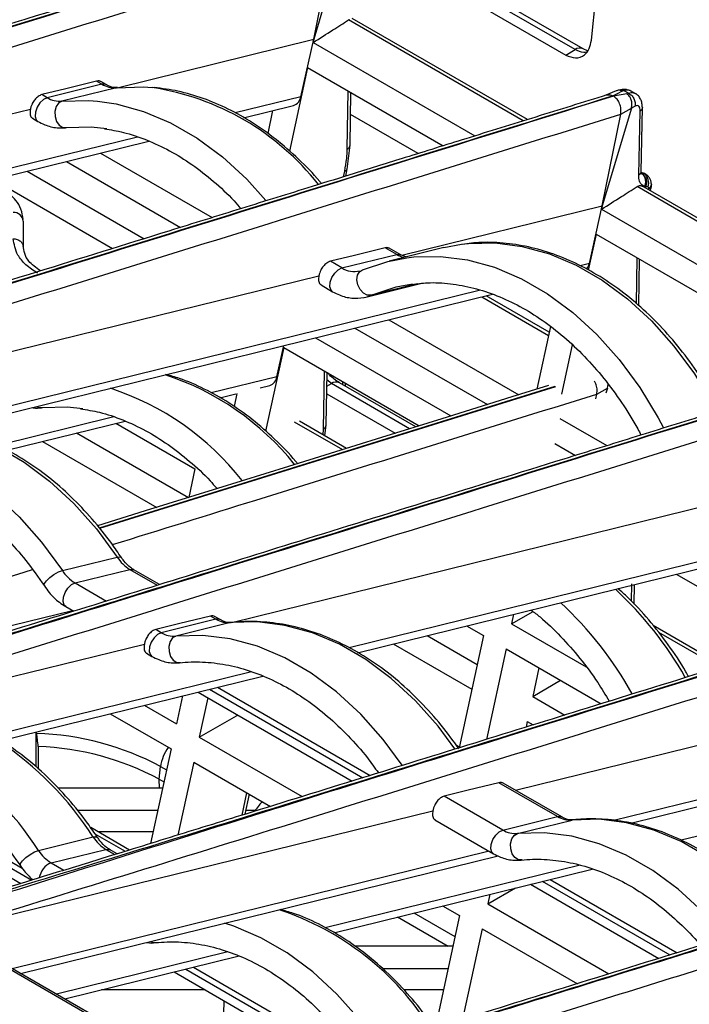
# Model space of a CAD drawing. Header units: millimetres. Extents: x 16 to 503, y 3 to 290.
# Tile 47 of 172: x 104 to 109, y 88 to 95. Entities that reach past the tile are written whole.
import ezdxf

# ---------------------------------------------------------------- set-up
doc = ezdxf.new("R2010")
doc.units = ezdxf.units.MM

msp = doc.modelspace()

# ---------------------------------------------------------------- linework, layer by layer
at = {"color": 7, "linetype": 'Continuous', "lineweight": 25}
for p, q in [((108.2417, 94.6543), (108.3657, 95.8723)), ((108.1246, 94.5867), (106.4929, 95.5288)), ((108.1823, 94.5925), (106.5506, 95.5345)), ((106.5171, 95.4379), (108.0581, 94.5483)), ((106.461, 95.3609), (106.2526, 94.6614)), ((106.2526, 94.6614), (106.3844, 95.3183)), ((107.7531, 94.0765), (106.5015, 94.799)), ((107.7826, 94.0857), (106.5267, 94.8107)), ((104.8427, 94.3143), (106.2526, 94.6614)), ((106.1598, 94.2492), (106.2526, 94.6614)), ((106.2526, 94.6614), (106.2474, 94.6377)), ((106.2474, 94.6377), (107.4061, 93.9687)), ((108.0581, 94.5483), (108.1246, 94.5867)), ((108.2144, 94.5788), (108.1823, 94.5925)), ((106.2086, 94.459), (106.0783, 93.8592)), ((106.2086, 94.459), (107.1797, 93.8984)), ((93.0875, 94.3465), (111.6899, 83.6076)), ((111.7192, 83.6045), (93.1169, 94.3434)), ((104.7348, 94.3392), (104.3426, 94.2427)), ((104.7348, 94.3392), (104.6966, 94.3613)), ((104.7641, 94.3362), (104.7258, 94.3583)), ((104.3426, 94.2427), (104.3044, 94.2648)), ((104.8398, 94.3145), (104.4476, 94.2179)), ((106.1598, 94.2492), (105.6889, 94.1333)), ((106.4924, 93.8751), (106.5, 94.2908)), ((106.5123, 93.9038), (106.5186, 94.28)), ((108.4197, 94.2914), (108.3456, 94.2597)), ((108.4961, 94.27), (108.3998, 94.2541)), ((108.45, 94.2998), (108.4306, 94.2949)), ((108.5075, 94.2747), (108.4758, 94.293)), ((108.5323, 94.2874), (108.5217, 94.291)), ((108.5607, 94.2709), (108.5275, 94.2901)), ((105.7496, 94.0991), (106.1078, 94.1873)), ((108.5541, 94.1832), (108.5277, 94.1673)), ((100.7644, 93.3104), (104.2218, 94.1615)), ((105.9579, 94.1504), (105.9222, 93.9858)), ((106.9997, 93.8425), (106.5159, 94.1218)), ((108.5278, 94.1672), (108.3195, 93.4682)), ((108.3195, 93.4682), (108.4514, 94.1251)), ((108.4514, 94.1251), (108.5277, 94.1673)), ((108.5804, 93.689), (108.5913, 94.1475)), ((108.5975, 93.7124), (108.6065, 94.1722)), ((104.2374, 94.0953), (104.2758, 94.0731)), ((104.9901, 93.9613), (101.6106, 93.1294)), ((101.6713, 93.0952), (105.0715, 93.9322)), ((106.4924, 93.7321), (106.5123, 93.9038)), ((104.7242, 93.8467), (105.5248, 93.3845)), ((104.48, 93.7866), (105.2983, 93.3142)), ((104.1987, 93.7173), (105.0374, 93.2332)), ((106.4653, 93.6766), (106.474, 93.7178)), ((106.4817, 93.6817), (106.4926, 93.7337)), ((108.5985, 93.703), (108.5923, 93.7044)), ((108.5979, 93.7012), (108.603, 93.7003)), ((108.5985, 93.703), (108.603, 93.7003)), ((108.6155, 93.7006), (108.5985, 93.703)), ((108.603, 93.7003), (108.6183, 93.699)), ((108.6183, 93.699), (108.6155, 93.7006)), ((108.6282, 93.696), (108.6155, 93.7006)), ((108.6183, 93.699), (108.6309, 93.6945)), ((103.9545, 93.6572), (104.8109, 93.1629)), ((108.6709, 93.6144), (108.671, 93.6216)), ((110.5815, 92.4437), (108.5684, 93.6058)), ((110.6111, 92.4528), (108.6031, 93.612)), ((108.6218, 93.6071), (108.6217, 93.6012)), ((108.6218, 93.6071), (108.6219, 93.6083)), ((108.646, 93.6042), (108.6307, 93.6056)), ((108.6516, 93.584), (108.6522, 93.5872)), ((108.6522, 93.5872), (108.6523, 93.5944)), ((106.8826, 93.1145), (108.3195, 93.4682)), ((108.2268, 93.056), (108.3195, 93.4682)), ((108.3195, 93.4682), (108.3143, 93.4444)), ((108.3143, 93.4444), (110.2346, 92.3359)), ((104.1709, 93.3593), (104.171, 93.1718)), ((108.2755, 93.2658), (108.2195, 93.0079)), ((108.2755, 93.2658), (110.0081, 92.2656)), ((107.1837, 93.1697), (107.3102, 93.1939)), ((106.4544, 93.0236), (106.8466, 93.1201)), ((106.8466, 93.1201), (106.7635, 93.1681)), ((107.1837, 93.1697), (106.7916, 93.0732)), ((106.8759, 93.1171), (106.7927, 93.1651)), ((106.4544, 93.0236), (106.3713, 93.0716)), ((106.8746, 93.1178), (106.8759, 93.1171)), ((106.9126, 93.103), (106.8759, 93.1171)), ((108.2268, 93.056), (108.1617, 93.04)), ((108.5635, 92.7677), (108.5693, 93.0962)), ((108.5815, 92.7517), (108.5869, 93.086)), ((102.8028, 92.1102), (106.2887, 92.9683)), ((106.6256, 92.8156), (107.0177, 92.9121)), ((106.9966, 92.9103), (106.6634, 92.8283)), ((107.4465, 92.8639), (103.5069, 91.8941)), ((106.3043, 92.9021), (106.3876, 92.854)), ((103.6293, 91.8752), (107.5323, 92.836)), ((107.4556, 92.8171), (107.9344, 92.5407)), ((107.9394, 92.5637), (107.4871, 92.8248)), ((106.7911, 92.6535), (107.7225, 92.1158)), ((106.5469, 92.5934), (107.496, 92.0455)), ((107.9482, 92.6041), (107.8508, 92.1557)), ((106.2656, 92.5241), (107.2351, 91.9645)), ((106.0376, 92.4547), (105.9073, 91.8549)), ((105.9888, 92.2449), (106.0391, 92.4684)), ((106.0376, 92.4547), (107.0087, 91.8941)), ((108.1035, 92.4737), (108.0267, 92.1202)), ((106.3214, 91.8708), (106.329, 92.2865)), ((106.3413, 91.8995), (106.3476, 92.2758)), ((105.9888, 92.2449), (105.5179, 92.129)), ((106.3788, 92.1961), (106.3467, 92.2221)), ((106.4604, 92.188), (106.4604, 92.2106)), ((107.9805, 92.1751), (104.7159, 91.1615)), ((107.9832, 92.1735), (104.7184, 91.1584)), ((105.8673, 92.1659), (105.9368, 92.183)), ((106.3459, 92.1771), (106.3788, 92.1961)), ((106.9392, 91.8725), (106.3788, 92.1961)), ((106.9831, 91.8862), (106.4365, 92.2018)), ((106.4802, 92.1765), (106.4802, 92.1992)), ((108.2804, 92.1208), (108.3567, 92.163)), ((108.3567, 92.163), (108.346, 92.1269)), ((108.3567, 92.163), (108.3607, 92.1914)), ((105.5785, 92.0948), (105.6948, 92.1235)), ((105.7018, 92.1257), (105.6813, 92.0312)), ((106.345, 92.1233), (106.8352, 91.8403)), ((108.2735, 92.0867), (108.2804, 92.1208)), ((104.819, 91.957), (103.989, 91.7526)), ((104.053, 91.7193), (104.9005, 91.9279)), ((106.1127, 91.922), (106.4575, 91.723)), ((106.4867, 91.732), (106.1502, 91.9263)), ((108.0152, 91.9469), (108.3532, 91.7517)), ((104.8345, 91.9117), (105.4007, 91.5848)), ((106.3188, 91.829), (106.3214, 91.8708)), ((106.3322, 91.8212), (106.3413, 91.8995)), ((104.309, 91.7823), (105.1273, 91.3099)), ((104.5532, 91.8424), (105.3538, 91.3802)), ((107.979, 91.7666), (108.1268, 91.6814)), ((105.4007, 91.5848), (105.3565, 91.3811)), ((105.5549, 91.4489), (105.5534, 91.4422)), ((105.6655, 90.4858), (109.1172, 91.3355)), ((109.8854, 91.1352), (106.506, 90.3033)), ((106.5666, 90.2692), (109.9668, 91.1062)), ((104.4512, 90.8576), (104.8433, 90.9541)), ((104.5423, 90.7691), (104.9345, 90.8657)), ((104.9345, 90.8657), (105.1316, 90.7518)), ((105.1473, 90.7567), (104.9638, 90.8626)), ((108.8499, 90.8312), (109.7062, 90.3368)), ((104.5423, 90.7691), (104.7678, 90.639)), ((108.5288, 90.6371), (108.5308, 90.7619)), ((108.5481, 90.6164), (108.5503, 90.7575)), ((104.4755, 90.5996), (104.5332, 90.5662)), ((102.6318, 90.1059), (104.5238, 90.5717)), ((105.5519, 90.5092), (105.5124, 90.532)), ((105.5812, 90.5062), (105.5416, 90.5291)), ((107.6696, 90.476), (107.8236, 90.5638)), ((107.6845, 90.5443), (107.6696, 90.476)), ((105.5519, 90.5092), (105.1597, 90.4127)), ((105.6568, 90.4845), (105.2647, 90.388)), ((107.347, 90.4612), (107.4677, 90.3916)), ((107.6696, 90.476), (108.2042, 90.1675)), ((109.1842, 90.1748), (108.6849, 90.4631)), ((105.1597, 90.4127), (105.1201, 90.4356)), ((107.0657, 90.392), (107.423, 90.1857)), ((107.4677, 90.3916), (107.2931, 89.5879)), ((108.7218, 90.4158), (109.155, 90.1657)), ((101.5529, 89.4734), (105.0389, 90.3315)), ((106.8215, 90.3319), (107.3841, 90.0071)), ((105.0531, 90.2661), (105.0929, 90.2431)), ((107.6308, 90.2974), (107.49, 89.649)), ((107.6308, 90.2974), (108.3121, 89.9041)), ((107.8657, 90.1618), (107.821, 89.956)), ((105.8071, 90.1313), (102.0258, 89.2005)), ((102.0854, 89.166), (105.8886, 90.1022)), ((107.6981, 89.2841), (111.1841, 90.1423)), ((105.5627, 90.022), (106.6566, 89.3905)), ((107.821, 89.956), (108.02, 90.0727)), ((112.3419, 90.0379), (108.4022, 89.0681)), ((105.3122, 89.9604), (105.2685, 89.7592)), ((105.423, 89.9876), (106.5269, 89.3503)), ((105.493, 89.9472), (105.4317, 89.665)), ((105.5064, 90.0082), (106.6043, 89.3743)), ((107.821, 89.956), (108.0511, 89.8231)), ((108.5247, 89.0491), (112.4277, 90.0099)), ((105.0373, 89.8927), (105.2685, 89.7592)), ((104.7931, 89.8326), (105.2297, 89.5805)), ((107.7822, 89.7773), (107.7734, 89.7369)), ((107.7822, 89.7773), (107.8246, 89.7528)), ((104.2604, 89.7014), (104.2604, 89.4522)), ((105.4317, 89.665), (106.1689, 89.2394)), ((104.2785, 89.5971), (104.2785, 89.4364)), ((107.2947, 89.5953), (107.2728, 89.6079)), ((105.2297, 89.5805), (105.0826, 88.9032)), ((105.1445, 89.3633), (105.1548, 89.4539)), ((105.1548, 89.4539), (105.1969, 89.4296)), ((105.3929, 89.4863), (105.2795, 88.964)), ((105.3929, 89.4863), (105.9422, 89.1692)), ((103.0089, 89.3934), (104.1631, 88.727)), ((102.8691, 89.359), (104.1543, 88.617)), ((102.9525, 89.3795), (104.2319, 88.6409)), ((105.1445, 89.3633), (105.1783, 89.3438)), ((105.1464, 89.2995), (105.1445, 89.3633)), ((107.9995, 89.0962), (107.5793, 89.3388)), ((108.0289, 89.0932), (107.6085, 89.3359)), ((105.1687, 89.2995), (104.4195, 89.2995)), ((105.7388, 89.1062), (105.7738, 89.2664)), ((105.7599, 89.1127), (105.791, 89.2565)), ((107.6074, 88.9997), (107.187, 89.2424)), ((103.6198, 88.2802), (107.1058, 89.1383)), ((105.1339, 89.1392), (104.5593, 89.1392)), ((105.8312, 89.1392), (105.7656, 89.1392)), ((109.7144, 89.1309), (108.8843, 88.9266)), ((107.12, 89.0729), (107.5406, 88.8301)), ((107.6074, 88.9997), (107.9995, 89.0962)), ((107.7124, 88.975), (108.1045, 89.0715)), ((104.9316, 88.8565), (104.6541, 89.0167)), ((104.6844, 88.9732), (104.9023, 88.8475)), ((105.1009, 88.9876), (104.7044, 88.9876)), ((104.2802, 88.8533), (104.6723, 88.9499)), ((107.5092, 88.8483), (104.0927, 88.0072)), ((104.3713, 88.7648), (104.7634, 88.8614)), ((104.7634, 88.8614), (104.8275, 88.8244)), ((104.8432, 88.8292), (104.7928, 88.8584)), ((104.1523, 87.9728), (107.5724, 88.8147)), ((104.3713, 88.7648), (104.4629, 88.7119)), ((108.1618, 88.7488), (106.335, 88.2991)), ((106.3956, 88.2649), (108.2474, 88.7207)), ((107.8059, 88.612), (108.7254, 88.0812)), ((107.8892, 88.6326), (108.8028, 88.1052)), ((107.9456, 88.6464), (108.8551, 88.1214)), ((107.4986, 88.4718), (107.6981, 88.5855)), ((107.5135, 88.5401), (107.4986, 88.4718)), ((107.4986, 88.4718), (108.3676, 87.9701)), ((106.9697, 88.4062), (107.2639, 88.2364)), ((107.1759, 88.457), (107.2966, 88.3873)), ((106.8524, 88.3773), (107.2165, 88.1672)), ((107.2966, 88.3873), (107.1221, 87.5836)), ((107.4598, 88.2931), (107.319, 87.6447)), ((107.4598, 88.2931), (108.1411, 87.8998)), ((105.6361, 88.127), (104.4086, 87.8249)), ((107.2488, 88.1672), (106.5463, 88.1672)), ((104.4682, 87.7904), (105.7175, 88.098)), ((105.252, 87.9834), (106.3559, 87.3461)), ((105.3353, 88.0039), (106.4333, 87.37)), ((105.3917, 88.0178), (106.4856, 87.3863)), ((107.214, 88.0068), (106.7452, 88.0068)), ((105.4739, 87.8552), (104.7315, 87.8552)), ((107.1811, 87.8552), (106.8969, 87.8552)), ((105.6077, 87.778), (105.5966, 87.1391))]:
    msp.add_line(p, q, dxfattribs=at)
at = {"color": 7, "linetype": 'Continuous', "lineweight": 25, "flags": 128}
for points in [[(104.6966, 94.3613), (104.4769, 94.3072), (104.3044, 94.2648)], [(104.7632, 94.3367), (104.7584, 94.3388), (104.7348, 94.3392)], [(104.8398, 94.3145), (105.0331, 94.3194), (105.0951, 94.3149)], [(108.462, 94.2897), (108.4257, 94.2706), (108.3972, 94.2556)], [(104.3426, 94.2427), (104.3162, 94.2299), (104.2909, 94.206), (104.2707, 94.1745), (104.2585, 94.1403), (104.2563, 94.1085), (104.2644, 94.084), (104.2758, 94.0731)], [(104.4476, 94.2179), (104.4238, 94.2046), (104.4062, 94.1789), (104.3973, 94.1447), (104.3985, 94.1073), (104.4097, 94.0724), (104.4291, 94.0452), (104.4539, 94.0299), (104.4801, 94.0289)], [(104.4476, 94.2179), (104.6409, 94.2229), (104.703, 94.2183)], [(104.703, 94.2183), (104.8369, 94.1985), (105.0331, 94.145), (105.227, 94.0631), (105.4163, 93.9538), (105.5987, 93.8185), (105.7718, 93.6588), (105.9094, 93.5061)], [(104.4801, 94.0289), (104.658, 94.0334), (104.7692, 94.0227)], [(108.599, 93.7065), (108.6054, 93.7051), (108.6155, 93.7006)], [(108.67, 93.6288), (108.671, 93.6231), (108.671, 93.6213)], [(107.3102, 93.1939), (107.3607, 93.1998), (107.5522, 93.2035), (107.7463, 93.1785), (107.9404, 93.125), (108.1324, 93.0436), (108.3198, 92.9354), (108.5004, 92.8017), (108.6719, 92.6441), (108.8324, 92.4645), (108.9798, 92.2651), (109.1124, 92.0483), (109.1395, 91.9983)], [(106.7635, 93.1681), (106.5439, 93.114), (106.3713, 93.0716)], [(106.8466, 93.1201), (106.8702, 93.1197), (106.8746, 93.1178)], [(106.6023, 93.0099), (106.7819, 93.0708), (106.9181, 93.0974)], [(106.9181, 93.0974), (106.9686, 93.1033), (107.1601, 93.107), (107.3541, 93.082), (107.5483, 93.0285), (107.7403, 92.9471), (107.9277, 92.8389), (108.1082, 92.7052), (108.2798, 92.5476), (108.4403, 92.368), (108.5877, 92.1686), (108.7202, 91.9518), (108.7588, 91.88)], [(106.3876, 92.854), (106.3762, 92.8649), (106.3681, 92.8894), (106.3703, 92.9212), (106.3825, 92.9554), (106.4027, 92.9869), (106.428, 93.0108), (106.4544, 93.0236)], [(106.6634, 92.8283), (106.6361, 92.829), (106.6082, 92.8435), (106.5842, 92.8695), (106.5675, 92.903), (106.5608, 92.939), (106.565, 92.9719), (106.5796, 92.9969), (106.6023, 93.0099)], [(106.6634, 92.8283), (106.8427, 92.8877), (106.9607, 92.9096)], [(106.6129, 92.8128), (106.6344, 92.8179), (106.6634, 92.8283)], [(107.9344, 92.1816), (107.6717, 92.1), (107.1707, 91.9445), (106.7368, 91.8097), (106.37, 91.6958), (106.0702, 91.6027), (105.5631, 91.4452), (105.0436, 91.2839), (104.7027, 91.1781)], [(104.2686, 92.0325), (104.2828, 92.0256), (104.3091, 92.0246)], [(104.3091, 92.0246), (104.4869, 92.0292), (104.5982, 92.0185)], [(103.4645, 91.8979), (103.5984, 91.8781), (103.7946, 91.8246), (103.9885, 91.7427), (104.1778, 91.6334), (104.3602, 91.4981), (104.5333, 91.3384), (104.695, 91.1563), (104.8433, 90.9541)], [(103.0724, 91.8014), (103.2063, 91.7816), (103.4024, 91.7281), (103.5964, 91.6462), (103.7857, 91.5369), (103.968, 91.4016), (104.1411, 91.2419), (104.3029, 91.0598), (104.4512, 90.8576)], [(104.8433, 90.9541), (104.8646, 90.956), (104.8742, 90.9507)], [(104.9345, 90.8657), (104.958, 90.8652), (104.9638, 90.8626)], [(104.3221, 90.7474), (104.3211, 90.7493), (104.3229, 90.7642), (104.3367, 90.7847), (104.3605, 90.8077), (104.3906, 90.8296), (104.4224, 90.8471), (104.4512, 90.8576)], [(104.4755, 90.5996), (104.4641, 90.6104), (104.456, 90.6349), (104.4582, 90.6667), (104.4704, 90.701), (104.4906, 90.7325), (104.5159, 90.7564), (104.5423, 90.7691)], [(105.5124, 90.532), (105.2927, 90.478), (105.1201, 90.4356)], [(105.5802, 90.5067), (105.5754, 90.5088), (105.5519, 90.5092)], [(107.2637, 89.5813), (107.1427, 89.7433), (106.981, 89.9254), (106.8079, 90.0851), (106.6255, 90.2204), (106.4362, 90.3297), (106.2423, 90.4116), (106.0461, 90.4651), (105.8501, 90.4895), (105.6568, 90.4845)], [(105.1597, 90.4127), (105.1333, 90.4), (105.108, 90.3761), (105.0878, 90.3446), (105.0756, 90.3103), (105.0734, 90.2785), (105.0815, 90.254), (105.0929, 90.2431)], [(105.2647, 90.388), (105.2409, 90.3746), (105.2232, 90.3489), (105.2143, 90.3148), (105.2156, 90.2774), (105.2268, 90.2424), (105.2462, 90.2152), (105.2709, 90.1999), (105.2972, 90.1989)], [(106.8865, 89.463), (106.7505, 89.6468), (106.5888, 89.8289), (106.4157, 89.9886), (106.2334, 90.1239), (106.0441, 90.2332), (105.8501, 90.3151), (105.654, 90.3686), (105.458, 90.393), (105.2647, 90.388)], [(105.4317, 89.665), (105.6987, 89.8172), (105.7085, 89.8228)], [(107.5793, 89.3388), (107.3596, 89.2848), (107.187, 89.2424)], [(107.9995, 89.0962), (108.0231, 89.0958), (108.0279, 89.0937)], [(109.7387, 88.1281), (109.5904, 88.3303), (109.4286, 88.5124), (109.2555, 88.6721), (109.0732, 88.8074), (108.8839, 88.9167), (108.6899, 88.9986), (108.4938, 89.0521), (108.2978, 89.0765), (108.1045, 89.0715)], [(107.5406, 88.8301), (107.5292, 88.841), (107.5211, 88.8655), (107.5233, 88.8973), (107.5354, 88.9316), (107.5557, 88.963), (107.5809, 88.987), (107.6074, 88.9997)], [(107.7449, 88.7859), (107.7186, 88.7869), (107.6939, 88.8022), (107.6744, 88.8294), (107.6633, 88.8643), (107.662, 88.9017), (107.6709, 88.9359), (107.6886, 88.9616), (107.7124, 88.975)], [(109.3465, 88.0316), (109.1982, 88.2338), (109.0365, 88.4158), (108.8634, 88.5755), (108.6811, 88.7109), (108.4917, 88.8202), (108.2978, 88.9021), (108.1016, 88.9555), (107.9057, 88.9799), (107.7124, 88.975)], [(104.6723, 88.9499), (104.6936, 88.9517), (104.7032, 88.9464)], [(104.1511, 88.7431), (104.1501, 88.745), (104.1519, 88.7599), (104.1657, 88.7804), (104.1895, 88.8034), (104.2196, 88.8253), (104.2514, 88.8428), (104.2802, 88.8533)], [(104.7634, 88.8614), (104.787, 88.861), (104.7928, 88.8584)], [(106.7155, 87.4587), (106.5795, 87.6425), (106.4178, 87.8246), (106.2447, 87.9843), (106.0624, 88.1196), (105.873, 88.2289), (105.6791, 88.3108), (105.6124, 88.3322)], [(105.0856, 88.2026), (105.0999, 88.1957), (105.1262, 88.1946)]]:
    msp.add_lwpolyline(points, dxfattribs=at)
at = {"color": 7, "linetype": 'Continuous', "lineweight": 25}
for centre, radius, start, end in [((108.1582, 94.5408), 0.0569, 63.90144, 126.17375), ((104.8253, 94.4883), 0.1744, 238.73402, 274.75147), ((104.8131, 92.4617), 1.8745, 38.24401, 81.34682), ((106.0833, 94.2607), 0.0773, 288.44888, 351.47169), ((104.4332, 94.3918), 0.1744, 238.73402, 274.75147), ((106.4764, 93.9074), 0.036, 296.30209, 354.2602), ((108.5744, 93.6347), 0.0779, 336.9403, 55.62955), ((108.637, 93.6251), 0.0342, 296.48368, 353.71015), ((104.104, 93.3537), 0.0672, 4.82578, 93.66853), ((106.9445, 93.2873), 0.1938, 239.64895, 256.00276), ((108.1347, 93.0745), 0.0939, 320.09471, 348.61382), ((106.5427, 93.1648), 0.1666, 237.99043, 283.34214), ((104.577, 90.3856), 1.9701, 38.71473, 71.94984), ((105.9123, 92.2564), 0.0773, 288.44888, 351.47169), ((106.4126, 92.149), 0.0579, 65.62161, 125.68885), ((104.1817, 90.2823), 1.9775, 38.07607, 71.92249), ((106.3054, 91.9031), 0.036, 296.30209, 354.2602), ((105.0795, 91.1063), 0.281, 212.78253, 238.91042), ((104.6874, 91.0097), 0.281, 212.78253, 238.91042), ((106.6071, 88.7793), 2.6544, 29.64957, 47.10462), ((106.2101, 88.6781), 2.6611, 29.16069, 47.09489), ((105.6424, 90.6583), 0.1744, 238.73402, 274.75147), ((105.2502, 90.5618), 0.1744, 238.73402, 274.75147), ((104.2122, 87.7031), 1.9884, 61.70471, 88.40355), ((102.6803, 87.6634), 2.3713, 32.85374, 56.30364), ((104.2137, 87.6364), 1.9618, 61.67676, 88.10709), ((102.2882, 87.5669), 2.3713, 32.85374, 56.30364), ((105.4586, 89.4117), 0.3068, 144.06047, 172.08947), ((108.0901, 89.2453), 0.1744, 238.73402, 274.75147), ((107.6979, 89.1488), 0.1744, 238.73402, 274.75147), ((104.9085, 89.102), 0.281, 212.78253, 238.91042), ((104.5164, 89.0054), 0.281, 212.78253, 238.91042), ((104.4218, 88.6374), 0.1371, 111.62673, 171.61174), ((105.3611, 86.4858), 2.0468, 32.21791, 71.67681)]:
    msp.add_arc(centre, radius, start, end, dxfattribs=at)
for points, knots in [([(106.2841, 95.4554), (106.1146, 95.4028), (105.7782, 95.2983), (105.2972, 95.1489), (104.8633, 95.0141), (104.4964, 94.9002), (104.1052, 94.7787), (103.6631, 94.6414), (103.0046, 94.437), (102.1986, 94.1868), (101.2971, 93.907), (100.4404, 93.6411), (99.6249, 93.3882), (98.9871, 93.1906), (98.5312, 93.0494), (98.2626, 92.9664), (97.9855, 92.8807), (97.6748, 92.7848), (97.3054, 92.671), (96.8931, 92.5442), (96.6031, 92.4565), (96.4603, 92.4133)], [0, 0, 0, 0, 0.051801, 0.102853, 0.147069, 0.184452, 0.215, 0.266675, 0.319612, 0.416281, 0.513066, 0.595161, 0.678113, 0.762254, 0.790013, 0.817346, 0.844257, 0.874614, 0.912093, 0.956699, 1, 1, 1, 1]), ([(106.3303, 95.4488), (104.4936, 94.8787), (101.9354, 94.0846), (98.6566, 93.0659), (97.2073, 92.6216), (96.4826, 92.3994)], [0, 0, 0, 0, 0.56, 0.780001, 1, 1, 1, 1]), ([(106.3329, 95.4473), (104.4974, 94.8765), (101.9407, 94.0815), (98.662, 93.0628), (97.226, 92.6108), (96.508, 92.3847)], [0, 0, 0, 0, 0.56, 0.780001, 1, 1, 1, 1]), ([(96.6551, 92.3009), (97.4549, 92.5476), (99.0657, 93.0445), (101.4985, 93.8009), (103.941, 94.5592), (105.57, 95.0653), (106.3844, 95.3183)], [0, 0, 0, 0, 0.2474328, 0.498286, 0.7491426, 1, 1, 1, 1]), ([(106.2474, 94.6377), (106.2949, 94.6677), (106.3797, 94.7215), (106.4643, 94.7753), (106.5015, 94.799)], [0, 0, 0, 0, 0.56, 1, 1, 1, 1]), ([(106.5015, 94.799), (106.503, 94.7999), (106.5057, 94.8016), (106.5084, 94.8028), (106.5096, 94.8034)], [0, 0, 0, 0, 0.559919, 1, 1, 1, 1]), ([(108.0581, 94.5483), (108.0816, 94.5385), (108.1306, 94.5181), (108.1908, 94.5407), (108.2294, 94.5896), (108.2377, 94.6333), (108.2417, 94.6543)], [0, 0, 0, 0, 0.26931, 0.56119, 0.788964, 1, 1, 1, 1]), ([(108.2062, 94.5679), (108.1998, 94.5671), (108.1737, 94.564), (108.1457, 94.577), (108.1246, 94.5867)], [0, 0, 0, 0, 0.245228, 1, 1, 1, 1]), ([(104.7259, 94.3577), (104.7239, 94.359), (104.7157, 94.3639), (104.7048, 94.3624), (104.6966, 94.3613)], [0, 0, 0, 0, 0.247054, 1, 1, 1, 1]), ([(104.8462, 94.3156), (104.8398, 94.3153), (104.8205, 94.3144), (104.7924, 94.3211), (104.7702, 94.333), (104.7641, 94.3362)], [0, 0, 0, 0, 0.261089, 0.799326, 1, 1, 1, 1]), ([(108.351, 94.2622), (108.1816, 94.2096), (107.8451, 94.1051), (107.3641, 93.9557), (106.9302, 93.8209), (106.5634, 93.707), (106.1721, 93.5855), (105.73, 93.4482), (105.0716, 93.2438), (104.2655, 92.9935), (103.364, 92.7137), (102.5073, 92.4479), (101.6919, 92.195), (101.054, 91.9974), (100.5981, 91.8562), (100.3295, 91.7731), (100.0525, 91.6875), (99.7418, 91.5916), (99.3724, 91.4778), (98.96, 91.351), (98.67, 91.2633), (98.5272, 91.2201)], [0, 0, 0, 0, 0.0518005, 0.1028528, 0.147069, 0.1844514, 0.2149998, 0.2666751, 0.3196123, 0.4162813, 0.5130661, 0.5951605, 0.6781128, 0.7622537, 0.7900131, 0.8173459, 0.8442567, 0.8746144, 0.9120929, 0.9566986, 1, 1, 1, 1]), ([(108.3972, 94.2556), (106.5605, 93.6855), (104.0023, 92.8914), (100.7235, 91.8727), (99.2742, 91.4284), (98.5495, 91.2062)], [0, 0, 0, 0, 0.56, 0.780001, 1, 1, 1, 1]), ([(108.3998, 94.2541), (106.5643, 93.6833), (104.0077, 92.8883), (100.7289, 91.8696), (99.293, 91.4175), (98.575, 91.1915)], [0, 0, 0, 0, 0.56, 0.780001, 1, 1, 1, 1]), ([(104.3044, 94.2648), (104.2958, 94.2615), (104.2827, 94.2566), (104.2654, 94.2419), (104.2503, 94.2254), (104.2372, 94.2051), (104.2269, 94.1821), (104.2236, 94.1687), (104.2218, 94.1615)], [0, 0, 0, 0, 0.242836, 0.369619, 0.499608, 0.709704, 0.844932, 1, 1, 1, 1]), ([(106.3074, 93.6275), (106.3032, 93.6328), (106.2523, 93.6971), (106.1442, 93.8045), (105.9841, 93.9464), (105.815, 94.0663), (105.6402, 94.1651), (105.4611, 94.2404), (105.2838, 94.2931), (105.1668, 94.3081), (105.1105, 94.3153)], [0, 0, 0, 0, 0.0128448, 0.1557015, 0.2985555, 0.4413422, 0.5839687, 0.7263158, 0.8682531, 1, 1, 1, 1]), ([(108.3515, 94.2602), (108.3573, 94.2621), (108.372, 94.2669), (108.3877, 94.2599), (108.3972, 94.2556)], [0, 0, 0, 0, 0.3949303, 1, 1, 1, 1]), ([(108.4514, 94.1251), (108.4527, 94.1374), (108.4553, 94.162), (108.445, 94.2004), (108.4263, 94.234), (108.4086, 94.2474), (108.3998, 94.2541)], [0, 0, 0, 0, 0.250271, 0.499798, 0.750141, 1, 1, 1, 1]), ([(108.462, 94.2897), (108.4583, 94.2915), (108.451, 94.2951), (108.4394, 94.2965), (108.4288, 94.2954), (108.4225, 94.2925), (108.4197, 94.2912)], [0, 0, 0, 0, 0.266632, 0.532775, 0.797618, 1, 1, 1, 1]), ([(108.514, 94.2937), (108.5072, 94.2965), (108.4942, 94.302), (108.4718, 94.3029), (108.4572, 94.3008), (108.45, 94.2998)], [0, 0, 0, 0, 0.351306, 0.677135, 1, 1, 1, 1]), ([(108.45, 94.2998), (108.4529, 94.3001), (108.4614, 94.3011), (108.4701, 94.2962), (108.4758, 94.293)], [0, 0, 0, 0, 0.347413, 1, 1, 1, 1]), ([(108.4758, 94.293), (108.4732, 94.2924), (108.4685, 94.2914), (108.464, 94.2902), (108.462, 94.2897)], [0, 0, 0, 0, 0.552395, 1, 1, 1, 1]), ([(108.5314, 94.286), (108.5267, 94.289), (108.5115, 94.2986), (108.4903, 94.2952), (108.4758, 94.293)], [0, 0, 0, 0, 0.315065, 1, 1, 1, 1]), ([(108.4961, 94.27), (108.4983, 94.2709), (108.5023, 94.2723), (108.5059, 94.274), (108.5075, 94.2747)], [0, 0, 0, 0, 0.567465, 1, 1, 1, 1]), ([(108.5277, 94.1672), (108.5297, 94.1771), (108.5337, 94.1966), (108.5289, 94.2274), (108.5181, 94.2491), (108.5064, 94.263), (108.4995, 94.2677), (108.4961, 94.27)], [0, 0, 0, 0, 0.254003, 0.499994, 0.750626, 0.876443, 1, 1, 1, 1]), ([(108.5075, 94.2747), (108.52, 94.2781), (108.5385, 94.2831), (108.5516, 94.2747), (108.5558, 94.2719)], [0, 0, 0, 0, 0.674929, 1, 1, 1, 1]), ([(108.5075, 94.2747), (108.5146, 94.2704), (108.5255, 94.2638), (108.5376, 94.2495), (108.5453, 94.2369), (108.551, 94.2231), (108.5556, 94.2047), (108.5547, 94.1916), (108.5541, 94.1832)], [0, 0, 0, 0, 0.2396168, 0.3684634, 0.5, 0.6315366, 0.7603832, 1, 1, 1, 1]), ([(108.6065, 94.1722), (108.6061, 94.1823), (108.6052, 94.2032), (108.5951, 94.232), (108.579, 94.2574), (108.5637, 94.2682), (108.5559, 94.2737)], [0, 0, 0, 0, 0.23318, 0.480771, 0.737215, 1, 1, 1, 1]), ([(108.5913, 94.1475), (108.591, 94.1547), (108.5903, 94.169), (108.5821, 94.1824), (108.5699, 94.1884), (108.5594, 94.1849), (108.5541, 94.1832)], [0, 0, 0, 0, 0.250383, 0.49985, 0.74936, 1, 1, 1, 1]), ([(98.722, 91.1077), (99.5219, 91.3544), (101.1326, 91.8513), (103.5655, 92.6077), (106.0079, 93.366), (107.6369, 93.8721), (108.4514, 94.1251)], [0, 0, 0, 0, 0.247433, 0.498286, 0.749143, 1, 1, 1, 1]), ([(104.2218, 94.1615), (104.2203, 94.1497), (104.2172, 94.1253), (104.2257, 94.1024), (104.2364, 94.0973), (104.2393, 94.0959)], [0, 0, 0, 0, 0.3990913, 0.8305267, 1, 1, 1, 1]), ([(108.6063, 94.1722), (108.6064, 94.172), (108.6079, 94.1674), (108.603, 94.1583), (108.5951, 94.1511), (108.5913, 94.1475)], [0, 0, 0, 0, 0.017991, 0.525023, 1, 1, 1, 1]), ([(104.2758, 94.0731), (104.292, 94.0647), (104.336, 94.0418), (104.4037, 94.0249), (104.4537, 94.0269), (104.4737, 94.0278)], [0, 0, 0, 0, 0.258031, 0.703748, 1, 1, 1, 1]), ([(104.752, 94.0201), (104.7974, 94.0128), (104.8983, 93.9967), (105.0551, 93.9435), (105.2197, 93.8665), (105.3804, 93.7672), (105.5348, 93.6461), (105.652, 93.5392), (105.714, 93.4671), (105.7302, 93.4483)], [0, 0, 0, 0, 0.13387, 0.296886, 0.459143, 0.620796, 0.782031, 0.943012, 1, 1, 1, 1]), ([(106.474, 93.7178), (106.4796, 93.7481), (106.4895, 93.8023), (106.4915, 93.8529), (106.4924, 93.8751)], [0, 0, 0, 0, 0.559745, 1, 1, 1, 1]), ([(106.474, 93.7178), (106.4796, 93.7199), (106.4894, 93.7234), (106.4906, 93.7297), (106.4911, 93.7324)], [0, 0, 0, 0, 0.5770306, 1, 1, 1, 1]), ([(108.5969, 93.7152), (108.5964, 93.7106), (108.5953, 93.7009), (108.5855, 93.6931), (108.5804, 93.689)], [0, 0, 0, 0, 0.4796152, 1, 1, 1, 1]), ([(108.6219, 93.6083), (108.6136, 93.6123), (108.5986, 93.6195), (108.5832, 93.647), (108.5815, 93.6735), (108.5804, 93.689)], [0, 0, 0, 0, 0.337153, 0.611919, 1, 1, 1, 1]), ([(108.6284, 93.6963), (108.6236, 93.6988), (108.614, 93.7037), (108.6032, 93.7057), (108.5978, 93.7066)], [0, 0, 0, 0, 0.495715, 1, 1, 1, 1]), ([(108.5979, 93.7012), (108.6041, 93.6966), (108.6169, 93.6871), (108.6278, 93.6627), (108.6305, 93.6346), (108.6246, 93.6169), (108.6218, 93.6083)], [0, 0, 0, 0, 0.240394, 0.499583, 0.759001, 1, 1, 1, 1]), ([(108.671, 93.6216), (108.6707, 93.6278), (108.6701, 93.641), (108.6632, 93.6611), (108.6507, 93.6808), (108.6377, 93.69), (108.631, 93.6948)], [0, 0, 0, 0, 0.208876, 0.448636, 0.715145, 1, 1, 1, 1]), ([(108.5684, 93.6058), (108.5729, 93.6082), (108.5812, 93.6127), (108.5941, 93.615), (108.6011, 93.6121), (108.6052, 93.6105)], [0, 0, 0, 0, 0.325954, 0.607062, 1, 1, 1, 1]), ([(108.6701, 93.6143), (108.6703, 93.6135), (108.6721, 93.608), (108.666, 93.598), (108.6566, 93.5907), (108.6522, 93.5872)], [0, 0, 0, 0, 0.081773, 0.557569, 1, 1, 1, 1]), ([(108.6627, 93.5776), (108.6633, 93.5788), (108.6663, 93.5853), (108.6696, 93.5981), (108.6705, 93.6089), (108.6709, 93.6144)], [0, 0, 0, 0, 0.105444, 0.544818, 1, 1, 1, 1]), ([(104.1698, 93.3706), (104.1664, 93.3955), (104.1598, 93.4427), (104.114, 93.5229), (104.0548, 93.5688), (104.0181, 93.5972)], [0, 0, 0, 0, 0.29851, 0.56487, 1, 1, 1, 1]), ([(108.3143, 93.4444), (108.3618, 93.4745), (108.4466, 93.5283), (108.5312, 93.5821), (108.5684, 93.6058)], [0, 0, 0, 0, 0.56, 1, 1, 1, 1]), ([(108.6307, 93.6056), (108.629, 93.6057), (108.626, 93.6061), (108.6231, 93.6068), (108.6218, 93.6071)], [0, 0, 0, 0, 0.55929, 1, 1, 1, 1]), ([(108.6523, 93.5944), (108.6522, 93.5959), (108.652, 93.5989), (108.6501, 93.6028), (108.6476, 93.6036), (108.646, 93.6042)], [0, 0, 0, 0, 0.276428, 0.562523, 1, 1, 1, 1]), ([(104.2736, 92.9859), (104.244, 93.0056), (104.1849, 93.045), (104.1164, 93.1291), (104.1061, 93.1938), (104.0997, 93.2333)], [0, 0, 0, 0, 0.281488, 0.561707, 1, 1, 1, 1]), ([(109.1634, 92.0033), (109.1395, 92.0483), (109.0785, 92.1628), (108.9649, 92.3323), (108.8259, 92.511), (108.6753, 92.6724), (108.5154, 92.8152), (108.3474, 92.9379), (108.1731, 93.0391), (107.9944, 93.1176), (107.8132, 93.1728), (107.6316, 93.2031), (107.4647, 93.2114), (107.3607, 93.1984), (107.3155, 93.1927)], [0, 0, 0, 0, 0.056958, 0.144841, 0.232758, 0.320703, 0.408649, 0.49656, 0.58438, 0.672037, 0.75945, 0.84655, 0.933299, 1, 1, 1, 1]), ([(104.2951, 93.0027), (104.2629, 93.0256), (104.1857, 93.0805), (104.1757, 93.1454), (104.1699, 93.1831)], [0, 0, 0, 0, 0.417193, 1, 1, 1, 1]), ([(106.7928, 93.1645), (106.7908, 93.1657), (106.7826, 93.1706), (106.7717, 93.1692), (106.7635, 93.1681)], [0, 0, 0, 0, 0.247054, 1, 1, 1, 1]), ([(106.3713, 93.0716), (106.3626, 93.0682), (106.3452, 93.0615), (106.3205, 93.0373), (106.304, 93.0117), (106.2937, 92.9884), (106.2905, 92.9754), (106.2887, 92.9683)], [0, 0, 0, 0, 0.245007, 0.494341, 0.716899, 0.84643, 1, 1, 1, 1]), ([(106.2887, 92.9683), (106.2872, 92.9565), (106.2841, 92.9321), (106.2927, 92.9092), (106.3033, 92.9041), (106.3063, 92.9027)], [0, 0, 0, 0, 0.399091, 0.830527, 1, 1, 1, 1]), ([(106.9561, 92.906), (106.9925, 92.9108), (107.0827, 92.9226), (107.231, 92.9139), (107.3982, 92.8837), (107.5651, 92.8292), (107.7298, 92.752), (107.8905, 92.6529), (108.0454, 92.5331), (108.193, 92.3935), (108.3318, 92.2362), (108.4591, 92.0615), (108.5474, 91.9239), (108.5889, 91.842), (108.5965, 91.8272)], [0, 0, 0, 0, 0.063091, 0.15617, 0.248892, 0.341163, 0.433002, 0.524498, 0.615757, 0.70687, 0.797908, 0.888915, 0.979913, 1, 1, 1, 1]), ([(106.3876, 92.854), (106.4037, 92.8456), (106.4478, 92.8228), (106.5239, 92.8033), (106.5821, 92.8096), (106.6104, 92.8127)], [0, 0, 0, 0, 0.229537, 0.626034, 1, 1, 1, 1]), ([(111.1794, 92.6294), (111.01, 92.5767), (110.6736, 92.4723), (110.1925, 92.3229), (109.7586, 92.1881), (109.3918, 92.0742), (109.0006, 91.9527), (108.5584, 91.8154), (107.9, 91.611), (107.094, 91.3607), (106.1925, 91.0809), (105.3358, 90.8151), (104.5203, 90.5622), (103.8824, 90.3645), (103.4265, 90.2234), (103.158, 90.1403), (102.8809, 90.0547), (102.5702, 89.9588), (102.2008, 89.845), (101.7884, 89.7182), (101.4984, 89.6305), (101.3556, 89.5873)], [0, 0, 0, 0, 0.0518005, 0.1028528, 0.147069, 0.1844514, 0.2149998, 0.2666751, 0.3196123, 0.4162813, 0.5130661, 0.5951605, 0.6781128, 0.7622537, 0.7900131, 0.8173459, 0.8442567, 0.8746144, 0.9120929, 0.9566986, 1, 1, 1, 1]), ([(111.2256, 92.6228), (109.389, 92.0527), (106.8307, 91.2586), (103.552, 90.2399), (102.1026, 89.7955), (101.378, 89.5734)], [0, 0, 0, 0, 0.56, 0.780001, 1, 1, 1, 1]), ([(111.2283, 92.6213), (109.3927, 92.0505), (106.8361, 91.2555), (103.5573, 90.2368), (102.1214, 89.7847), (101.4034, 89.5587)], [0, 0, 0, 0, 0.56, 0.780001, 1, 1, 1, 1]), ([(101.5504, 89.4749), (102.3503, 89.7216), (103.9611, 90.2185), (106.3939, 90.9748), (108.8364, 91.7332), (110.4653, 92.2393), (111.2798, 92.4923)], [0, 0, 0, 0, 0.247433, 0.498286, 0.749143, 1, 1, 1, 1]), ([(106.1364, 91.6232), (106.1322, 91.6285), (106.0812, 91.6928), (105.9731, 91.8002), (105.813, 91.9421), (105.644, 92.0622), (105.4691, 92.16), (105.3183, 92.2268), (105.2257, 92.2517), (105.1937, 92.2603)], [0, 0, 0, 0, 0.016028, 0.194287, 0.372542, 0.550713, 0.728685, 0.906308, 1, 1, 1, 1]), ([(106.4365, 92.2018), (106.4112, 92.2174), (106.3827, 92.2349), (106.3607, 92.2661), (106.3582, 92.2696)], [0, 0, 0, 0, 0.888222, 1, 1, 1, 1]), ([(108.2804, 92.1208), (108.2816, 92.133), (108.2841, 92.1574), (108.2763, 92.1912), (108.266, 92.2073), (108.2623, 92.213)], [0, 0, 0, 0, 0.3924284, 0.7836892, 1, 1, 1, 1]), ([(104.8099, 91.0428), (105.1522, 91.1492), (106.3089, 91.5084), (107.4659, 91.8678), (108.2804, 92.1208)], [0, 0, 0, 0, 0.296017, 1, 1, 1, 1]), ([(104.237, 92.0248), (104.2389, 92.0243), (104.2605, 92.0187), (104.2826, 92.0212), (104.3027, 92.0235)], [0, 0, 0, 0, 0.088298, 1, 1, 1, 1]), ([(104.5809, 92.0158), (104.6264, 92.0085), (104.7273, 91.9924), (104.8841, 91.9392), (105.0486, 91.8622), (105.2094, 91.7629), (105.3637, 91.6418), (105.4795, 91.5364), (105.5401, 91.4661), (105.5549, 91.4489)], [0, 0, 0, 0, 0.134542, 0.298376, 0.461446, 0.62391, 0.785955, 0.947743, 1, 1, 1, 1]), ([(104.8742, 90.9507), (104.8512, 90.9842), (104.7849, 91.0808), (104.6658, 91.2292), (104.5143, 91.3887), (104.3532, 91.5292), (104.1844, 91.6494), (104.0096, 91.7481), (103.8305, 91.8235), (103.6532, 91.8762), (103.5362, 91.8911), (103.4799, 91.8983)], [0, 0, 0, 0, 0.062743, 0.18116, 0.299659, 0.418155, 0.536596, 0.654904, 0.77298, 0.890717, 1, 1, 1, 1]), ([(103.1213, 91.6031), (103.1668, 91.5959), (103.2677, 91.5798), (103.4245, 91.5265), (103.5891, 91.4496), (103.7497, 91.35), (103.9046, 91.23), (104.0519, 91.09), (104.1932, 90.9307), (104.2785, 90.8094), (104.3221, 90.7475)], [0, 0, 0, 0, 0.105243, 0.233398, 0.360957, 0.488041, 0.614797, 0.741353, 0.867804, 1, 1, 1, 1]), ([(113.2464, 91.4362), (113.0769, 91.3835), (112.7405, 91.279), (112.2594, 91.1296), (111.8256, 90.9949), (111.4587, 90.881), (111.0675, 90.7595), (110.6254, 90.6222), (109.9669, 90.4178), (109.1609, 90.1675), (108.2594, 89.8877), (107.4027, 89.6219), (106.5872, 89.369), (105.9493, 89.1713), (105.4934, 89.0302), (105.2249, 88.9471), (104.9478, 88.8615), (104.6371, 88.7656), (104.2677, 88.6518), (103.8553, 88.525), (103.5654, 88.4373), (103.4225, 88.3941)], [0, 0, 0, 0, 0.051801, 0.102853, 0.147069, 0.184452, 0.215, 0.266675, 0.319612, 0.416281, 0.513066, 0.595161, 0.678113, 0.762254, 0.790013, 0.817346, 0.844257, 0.874614, 0.912093, 0.956699, 1, 1, 1, 1]), ([(113.2926, 91.4296), (111.4559, 90.8595), (108.8976, 90.0654), (105.6189, 89.0467), (104.1696, 88.6023), (103.4449, 88.3802)], [0, 0, 0, 0, 0.56, 0.780001, 1, 1, 1, 1]), ([(113.2952, 91.4281), (111.4597, 90.8573), (108.903, 90.0623), (105.6243, 89.0436), (104.1883, 88.5915), (103.4703, 88.3655)], [0, 0, 0, 0, 0.56, 0.780001, 1, 1, 1, 1]), ([(103.6174, 88.2816), (104.4172, 88.5284), (106.028, 89.0252), (108.4608, 89.7816), (110.9033, 90.54), (112.5322, 91.0461), (113.3467, 91.2991)], [0, 0, 0, 0, 0.247433, 0.498286, 0.749143, 1, 1, 1, 1]), ([(104.9638, 90.8626), (104.9557, 90.8678), (104.931, 90.8835), (104.8997, 90.9144), (104.8797, 90.9429), (104.8742, 90.9507)], [0, 0, 0, 0, 0.259681, 0.797571, 1, 1, 1, 1]), ([(100.9241, 89.8364), (100.9336, 89.8393), (101.7545, 90.0929), (102.8608, 90.4376), (103.9556, 90.7775), (104.2363, 90.8647)], [0, 0, 0, 0, 0.008552, 0.745836, 1, 1, 1, 1]), ([(104.3221, 90.7475), (104.3332, 90.7318), (104.3649, 90.6876), (104.4169, 90.6369), (104.46, 90.6094), (104.4755, 90.5996)], [0, 0, 0, 0, 0.25875, 0.732816, 1, 1, 1, 1]), ([(108.9379, 90.0983), (108.9316, 90.1098), (108.8879, 90.1903), (108.7935, 90.3278), (108.6547, 90.5062), (108.5331, 90.6402), (108.4557, 90.7076), (108.4319, 90.7283)], [0, 0, 0, 0, 0.046124, 0.323, 0.599982, 0.877049, 1, 1, 1, 1]), ([(105.5419, 90.5284), (105.5399, 90.5296), (105.5316, 90.5346), (105.5207, 90.5331), (105.5124, 90.532)], [0, 0, 0, 0, 0.247995, 1, 1, 1, 1]), ([(107.8092, 90.575), (107.8307, 90.5588), (107.9039, 90.5037), (108.0218, 90.3886), (108.1604, 90.2316), (108.2773, 90.0755), (108.3421, 89.9669), (108.369, 89.9218)], [0, 0, 0, 0, 0.10077, 0.343352, 0.585731, 0.82803, 1, 1, 1, 1]), ([(105.6632, 90.4856), (105.6569, 90.4853), (105.6376, 90.4844), (105.6095, 90.4912), (105.5872, 90.503), (105.5812, 90.5062)], [0, 0, 0, 0, 0.261089, 0.799326, 1, 1, 1, 1]), ([(107.2916, 89.581), (107.2786, 89.5999), (107.2221, 89.6818), (107.1133, 89.816), (106.962, 89.9757), (106.8009, 90.1162), (106.6321, 90.2364), (106.4573, 90.335), (106.2782, 90.4108), (106.0968, 90.4631), (105.9153, 90.4911), (105.7705, 90.4948), (105.6873, 90.4877), (105.6632, 90.4856)], [0, 0, 0, 0, 0.030955, 0.13436, 0.237837, 0.341313, 0.44474, 0.54805, 0.651159, 0.75397, 0.856404, 0.958426, 1, 1, 1, 1]), ([(105.1201, 90.4356), (105.1115, 90.4323), (105.0984, 90.4274), (105.0813, 90.4126), (105.0664, 90.396), (105.0536, 90.3755), (105.0436, 90.3523), (105.0405, 90.3388), (105.0389, 90.3315)], [0, 0, 0, 0, 0.243189, 0.36988, 0.499604, 0.70981, 0.845011, 1, 1, 1, 1]), ([(105.0389, 90.3315), (105.0374, 90.3198), (105.0342, 90.2953), (105.0428, 90.2724), (105.0534, 90.2674), (105.0564, 90.266)], [0, 0, 0, 0, 0.399091, 0.830527, 1, 1, 1, 1]), ([(105.0929, 90.2431), (105.109, 90.2348), (105.1531, 90.2119), (105.2207, 90.1949), (105.2708, 90.197), (105.2908, 90.1978)], [0, 0, 0, 0, 0.258031, 0.703748, 1, 1, 1, 1]), ([(105.2908, 90.1978), (105.3181, 90.2), (105.3996, 90.2065), (105.538, 90.1996), (105.7052, 90.1687), (105.8721, 90.1139), (106.0368, 90.0365), (106.1973, 89.937), (106.3523, 89.817), (106.4994, 89.6767), (106.6216, 89.5408), (106.6894, 89.4453), (106.7154, 89.4088)], [0, 0, 0, 0, 0.0560223, 0.1669862, 0.2776276, 0.3877286, 0.4973161, 0.6064964, 0.7153946, 0.8241207, 0.932757, 1, 1, 1, 1]), ([(116.0748, 89.8033), (115.9053, 89.7507), (115.5689, 89.6462), (115.0879, 89.4968), (114.654, 89.3621), (114.2872, 89.2482), (113.8959, 89.1267), (113.4538, 88.9894), (112.7954, 88.7849), (111.9893, 88.5347), (111.0878, 88.2549), (110.2311, 87.9891), (109.4156, 87.7362), (108.7778, 87.5385), (108.3219, 87.3974), (108.0533, 87.3143), (107.7763, 87.2287), (107.4656, 87.1327), (107.0961, 87.019), (106.6838, 86.8922), (106.3938, 86.8045), (106.251, 86.7613)], [0, 0, 0, 0, 0.051801, 0.102853, 0.147069, 0.184452, 0.215, 0.266675, 0.319612, 0.416281, 0.513066, 0.595161, 0.678113, 0.762254, 0.790013, 0.817346, 0.844257, 0.874614, 0.912093, 0.956699, 1, 1, 1, 1]), ([(116.121, 89.7968), (114.2843, 89.2267), (111.7261, 88.4326), (108.4473, 87.4139), (106.998, 86.9695), (106.2733, 86.7473)], [0, 0, 0, 0, 0.56, 0.780001, 1, 1, 1, 1]), ([(116.1236, 89.7953), (114.2881, 89.2245), (111.7315, 88.4294), (108.4527, 87.4108), (107.0167, 86.9587), (106.2988, 86.7327)], [0, 0, 0, 0, 0.56, 0.780001, 1, 1, 1, 1]), ([(104.2785, 89.5971), (104.2765, 89.6146), (104.2729, 89.6458), (104.2692, 89.677), (104.2676, 89.6907)], [0, 0, 0, 0, 0.56, 1, 1, 1, 1]), ([(106.4458, 86.6488), (107.2456, 86.8956), (108.8564, 87.3924), (111.2892, 88.1488), (113.7317, 88.9072), (115.3607, 89.4132), (116.1752, 89.6663)], [0, 0, 0, 0, 0.2474328, 0.498286, 0.7491426, 1, 1, 1, 1]), ([(104.7032, 88.9464), (104.6802, 88.9799), (104.6139, 89.0766), (104.4948, 89.225), (104.3432, 89.3841), (104.1829, 89.5255), (104.0699, 89.6024), (104.0136, 89.6407)], [0, 0, 0, 0, 0.117126, 0.338179, 0.559387, 0.78059, 1, 1, 1, 1]), ([(103.3443, 89.4759), (103.3688, 89.4649), (103.448, 89.4291), (103.5786, 89.345), (103.7336, 89.2259), (103.8809, 89.0857), (104.0222, 88.9264), (104.1075, 88.8052), (104.151, 88.7432)], [0, 0, 0, 0, 0.081898, 0.264478, 0.446586, 0.628406, 0.810076, 1, 1, 1, 1]), ([(107.6088, 89.3352), (107.6068, 89.3364), (107.5985, 89.3414), (107.5876, 89.3399), (107.5793, 89.3388)], [0, 0, 0, 0, 0.247995, 1, 1, 1, 1]), ([(107.187, 89.2424), (107.1783, 89.239), (107.1609, 89.2323), (107.1365, 89.2079), (107.1204, 89.1821), (107.1104, 89.1586), (107.1074, 89.1455), (107.1058, 89.1383)], [0, 0, 0, 0, 0.245147, 0.494476, 0.716961, 0.846487, 1, 1, 1, 1]), ([(105.8821, 89.2039), (105.8751, 89.1952), (105.8575, 89.1733), (105.8411, 89.1521), (105.8312, 89.1392)], [0, 0, 0, 0, 0.394815, 1, 1, 1, 1]), ([(107.1058, 89.1383), (107.1043, 89.1266), (107.1011, 89.1021), (107.1097, 89.0792), (107.1203, 89.0742), (107.1233, 89.0728)], [0, 0, 0, 0, 0.399091, 0.830527, 1, 1, 1, 1]), ([(108.1109, 89.0726), (108.1046, 89.0723), (108.0852, 89.0714), (108.0572, 89.0781), (108.0349, 89.09), (108.0289, 89.0932)], [0, 0, 0, 0, 0.261089, 0.799326, 1, 1, 1, 1]), ([(109.7696, 88.1247), (109.7466, 88.1581), (109.6803, 88.2548), (109.5612, 88.4032), (109.4097, 88.5627), (109.2486, 88.7032), (109.0798, 88.8234), (108.9049, 88.922), (108.7259, 88.9978), (108.5445, 89.0501), (108.3629, 89.078), (108.2182, 89.0818), (108.135, 89.0747), (108.1109, 89.0726)], [0, 0, 0, 0, 0.0535141, 0.1545122, 0.2555806, 0.3566472, 0.4576662, 0.5585718, 0.6592797, 0.7596977, 0.8597473, 0.9593935, 1, 1, 1, 1]), ([(104.7928, 88.8584), (104.7847, 88.8635), (104.76, 88.8792), (104.7287, 88.9101), (104.7087, 88.9386), (104.7032, 88.9464)], [0, 0, 0, 0, 0.259681, 0.797571, 1, 1, 1, 1]), ([(107.5406, 88.8301), (107.5567, 88.8217), (107.6007, 88.7988), (107.6684, 88.7819), (107.7185, 88.784), (107.7385, 88.7848)], [0, 0, 0, 0, 0.258031, 0.703748, 1, 1, 1, 1]), ([(107.7385, 88.7848), (107.7658, 88.787), (107.8473, 88.7935), (107.9857, 88.7866), (108.1529, 88.7557), (108.3198, 88.7009), (108.4844, 88.6234), (108.645, 88.524), (108.7999, 88.4039), (108.9472, 88.264), (109.0885, 88.1046), (109.1738, 87.9834), (109.2174, 87.9214)], [0, 0, 0, 0, 0.0535417, 0.1595924, 0.2653349, 0.3705607, 0.475296, 0.579642, 0.6837185, 0.7876304, 0.8914565, 1, 1, 1, 1]), ([(104.151, 88.7432), (104.1621, 88.7273), (104.1885, 88.6895), (104.2215, 88.6604), (104.2406, 88.6435)], [0, 0, 0, 0, 0.419199, 1, 1, 1, 1]), ([(118.1417, 88.6101), (117.9723, 88.5575), (117.6359, 88.453), (117.1548, 88.3036), (116.7209, 88.1689), (116.3541, 88.0549), (115.9628, 87.9335), (115.5207, 87.7962), (114.8623, 87.5917), (114.0563, 87.3415), (113.1548, 87.0617), (112.2981, 86.7959), (111.4826, 86.543), (110.8447, 86.3453), (110.3888, 86.2042), (110.1202, 86.1211), (109.8432, 86.0355), (109.5325, 85.9395), (109.1631, 85.8258), (108.7507, 85.699), (108.4607, 85.6113), (108.3179, 85.5681)], [0, 0, 0, 0, 0.0518, 0.102853, 0.147069, 0.184451, 0.215, 0.266675, 0.319612, 0.416281, 0.513066, 0.595161, 0.678113, 0.762254, 0.790013, 0.817346, 0.844257, 0.874614, 0.912093, 0.956699, 1, 1, 1, 1]), ([(118.1879, 88.6036), (116.3512, 88.0334), (113.793, 87.2393), (110.5142, 86.2207), (109.0649, 85.7763), (108.3403, 85.5541)], [0, 0, 0, 0, 0.56, 0.780001, 1, 1, 1, 1]), ([(118.1905, 88.6021), (116.355, 88.0313), (113.7984, 87.2362), (110.5196, 86.2176), (109.0837, 85.7655), (108.3657, 85.5394)], [0, 0, 0, 0, 0.56, 0.780001, 1, 1, 1, 1]), ([(108.5127, 85.4556), (109.3126, 85.7023), (110.9234, 86.1992), (113.3562, 86.9556), (115.7986, 87.714), (117.4276, 88.22), (118.2421, 88.4731)], [0, 0, 0, 0, 0.247433, 0.498286, 0.749143, 1, 1, 1, 1]), ([(107.1206, 87.5767), (107.1076, 87.5956), (107.0511, 87.6775), (106.9423, 87.8117), (106.791, 87.9714), (106.6299, 88.1118), (106.4611, 88.2323), (106.2862, 88.33), (106.1354, 88.3969), (106.0427, 88.4217), (106.0107, 88.4303)], [0, 0, 0, 0, 0.0438731, 0.1904338, 0.3370968, 0.483757, 0.630348, 0.7767746, 0.9229143, 1, 1, 1, 1]), ([(105.0541, 88.1948), (105.056, 88.1943), (105.0776, 88.1888), (105.0996, 88.1913), (105.1198, 88.1935)], [0, 0, 0, 0, 0.088298, 1, 1, 1, 1]), ([(105.1198, 88.1935), (105.1471, 88.1957), (105.2286, 88.2022), (105.367, 88.1954), (105.5342, 88.1644), (105.7011, 88.1096), (105.8658, 88.0322), (106.0263, 87.9328), (106.1813, 87.8127), (106.3284, 87.6725), (106.4506, 87.5365), (106.5184, 87.441), (106.5444, 87.4045)], [0, 0, 0, 0, 0.056022, 0.166986, 0.277628, 0.387729, 0.497316, 0.606496, 0.715395, 0.824121, 0.932757, 1, 1, 1, 1]), ([(109.0228, 88.1735), (109.012, 88.1701), (108.6845, 88.0684), (108.0884, 87.8834), (107.2317, 87.6176), (106.4278, 87.3683), (105.8923, 87.2024), (105.6284, 87.1207)], [0, 0, 0, 0, 0.009601, 0.289523, 0.526958, 0.766874, 1, 1, 1, 1]), ([(109.0371, 88.1572), (108.5621, 88.0097), (107.4342, 87.6594), (106.3053, 87.3096), (105.6519, 87.1071)], [0, 0, 0, 0, 0.421143, 1, 1, 1, 1]), ([(109.0399, 88.154), (108.5656, 88.0066), (107.4386, 87.6563), (106.3125, 87.3055), (105.6603, 87.1023)], [0, 0, 0, 0, 0.420839, 1, 1, 1, 1]), ([(105.8195, 87.0104), (105.8289, 87.0133), (106.6498, 87.2668), (107.7562, 87.6116), (108.851, 87.9515), (109.1317, 88.0387)], [0, 0, 0, 0, 0.008552, 0.745836, 1, 1, 1, 1])]:
    msp.add_open_spline(points, degree=3, knots=knots, dxfattribs=at)
for points in [[(108.603, 93.7003), (108.6096, 93.6955), (108.6226, 93.6858), (108.6342, 93.6611), (108.6381, 93.6328), (108.6332, 93.6146), (108.6307, 93.6056)], [(104.0997, 93.2333), (104.1092, 93.2322), (104.1282, 93.23), (104.1518, 93.2157), (104.1681, 93.1955), (104.1701, 93.1797), (104.171, 93.1718)]]:
    msp.add_open_spline(points, degree=3, dxfattribs=at)

doc.saveas('drawing.dxf')
